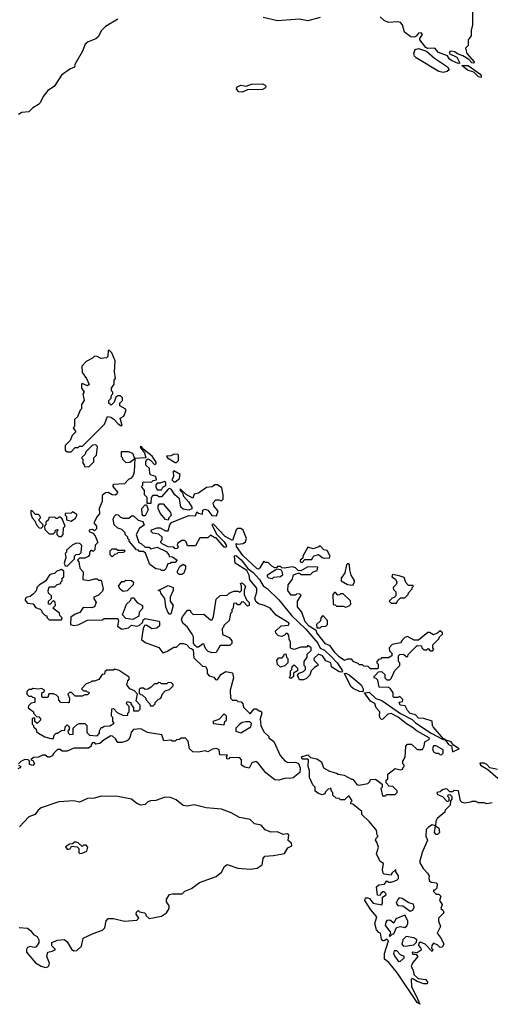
# Model space of a CAD drawing. Extents: x 2348354 to 2479840, y 460476 to 613653.
# Tile 208 of 256: x 2448888 to 2452331, y 544104 to 551313. Entities that reach past the tile are written whole.
import ezdxf

# ---------------------------------------------------------------- set-up
doc = ezdxf.new("R2010")
doc.units = 0

msp = doc.modelspace()

# ---------------------------------------------------------------- linework, layer by layer
at = {"layer": '0CON05XD'}
for points in [[(2452200, 551375), (2452200, 551275), (2452190, 551235), (2452190, 551195), (2452170, 551165), (2452170, 551125), (2452150, 551105), (2452160, 551065), (2452212.5, 551005), (2452210, 550995), (2452195, 550996.7), (2452172.7, 551022.7), (2452129.5, 551049.5), (2452095, 551060), (2452068.9, 551078.9), (2452046.2, 551083.8), (2452035, 551080), (2452030, 551065), (2452085, 551040), (2452106.7, 550995), (2452095, 550992.5), (2452052, 551012), (2452033.1, 551023.1), (2452017.5, 551047.5), (2451952, 551072), (2451924, 551104), (2451873.3, 551103.3), (2451860, 551110), (2451815.6, 551165), (2451814.3, 551175.7), (2451833.8, 551205), (2451826.1, 551216.1), (2451805, 551213.8), (2451787.9, 551192.1), (2451775, 551185.8), (2451748.3, 551188.3), (2451702.8, 551222.8), (2451688.6, 551275), (2451675, 551293.8), (2451655, 551297.5), (2451585, 551292.2), (2451555, 551306.7), (2451525, 551334.3)], [(2449605, 551317.5), (2449515, 551262.5), (2449487.5, 551235), (2449463, 551187), (2449445, 551172.5), (2449389.3, 551150.7), (2449367.5, 551135), (2449346.7, 551083.3), (2449292.5, 550985), (2449290, 550965), (2449255, 550951.9), (2449194.1, 550905.9), (2449141.2, 550825), (2449094.2, 550795.8), (2449059.5, 550750.5), (2449038.8, 550705), (2449026.8, 550693.2), (2448985, 550666.7), (2448955, 550637.5), (2448905, 550633.3), (2448880, 550620)], [(2451085, 551329.1), (2450995, 551305.5), (2450935, 551316.4), (2450775, 551304.5), (2450668.6, 551328.6)], [(2451985, 550925.8), (2451955, 550934.3), (2451788.8, 551035), (2451776.8, 551046.8), (2451770.8, 551065), (2451782, 551095), (2451805, 551102.5), (2451865, 551083.3), (2451921.8, 551031.8), (2452018.7, 550968.7), (2452028.8, 550945), (2452015, 550934), (2451985, 550925.8)], [(2452265, 550890), (2452245, 550894.4), (2452209.5, 550929.5), (2452165, 550944.5), (2452123.3, 550976.7), (2452168.3, 550978.3), (2452255, 550916.9), (2452264.2, 550905), (2452265, 550890)], [(2450515, 550782.7), (2450491.2, 550785), (2450474.2, 550805), (2450478.8, 550821.2), (2450505, 550833.1), (2450545, 550826.9), (2450585, 550841.4), (2450664.3, 550844.3), (2450683.8, 550835), (2450689.2, 550825), (2450686.2, 550813.8), (2450665, 550801.5), (2450555, 550798.6), (2450515, 550782.7)], [(2449265, 548150), (2449295, 548180), (2449315, 548180), (2449325, 548190), (2449348.3, 548191.7), (2449509.3, 548350.7), (2449531.7, 548408.3), (2449555, 548402.5), (2449578, 548388), (2449605, 548356.7), (2449625, 548342.5), (2449637.5, 548342.5), (2449622.5, 548395), (2449648.8, 548411.2), (2449667.5, 548455), (2449660, 548465), (2449620, 548485), (2449620, 548505), (2449640, 548525), (2449640, 548545), (2449625, 548560), (2449605, 548560), (2449591.7, 548548.3), (2449578.3, 548511.7), (2449558.3, 548491.7), (2449540, 548505), (2449540, 548525), (2449558.3, 548541.7), (2449560, 548565), (2449570, 548575), (2449570, 548585), (2449560, 548595), (2449560, 548615), (2449580, 548645), (2449580, 548675), (2449590, 548685), (2449582.5, 548735), (2449586.7, 548815), (2449562.5, 548875), (2449545, 548890), (2449535, 548890), (2449532.5, 548847.5), (2449522.5, 548837.5), (2449485, 548832.5), (2449455, 548847.5), (2449435, 548850), (2449420, 548835), (2449375, 548810), (2449342.5, 548777.5), (2449345, 548730), (2449376.1, 548686.1), (2449397.5, 548642.5), (2449385, 548632.5), (2449345, 548650), (2449340, 548645), (2449340, 548615), (2449360, 548585), (2449350, 548575), (2449360, 548525), (2449340, 548495), (2449340, 548465), (2449330, 548455), (2449310, 548405), (2449290, 548385), (2449290, 548335), (2449280, 548325), (2449300, 548295), (2449271.7, 548268.3), (2449258.3, 548231.7), (2449220, 548195), (2449221.7, 548161.7), (2449235, 548150), (2449265, 548150)], [(2451488.3, 546511.7), (2451511.7, 546538.3), (2451535, 546540), (2451558.3, 546518.3), (2451560, 546495), (2451575, 546480), (2451595, 546480), (2451605, 546490), (2451631.7, 546548.3), (2451670, 546585), (2451670, 546605), (2451660, 546615), (2451660, 546655), (2451670, 546665), (2451695, 546667.5), (2451715, 546650), (2451728.3, 546651.7), (2451730, 546665), (2451795, 546730), (2451828.3, 546728.3), (2451830, 546715), (2451845, 546700), (2451865, 546700), (2451875, 546710), (2451891.7, 546691.7), (2451908.3, 546691.7), (2451917.5, 546705), (2451910, 546715), (2451910, 546735), (2451955, 546780), (2451960, 546795), (2451980, 546815), (2451980, 546825), (2451965, 546837.5), (2451947, 546823), (2451915, 546810), (2451887, 546827), (2451873, 546827), (2451805, 546770), (2451775, 546770), (2451725, 546797.5), (2451705, 546790), (2451685, 546770), (2451675, 546750), (2451611.7, 546738.3), (2451590, 546715), (2451593, 546693), (2451610, 546675), (2451610, 546655), (2451585, 546640), (2451535, 546640), (2451528.3, 546631.7), (2451511.7, 546628.3), (2451500, 546615), (2451500, 546605), (2451510, 546595), (2451510, 546565), (2451505, 546560), (2451455, 546560), (2451438.3, 546578.3), (2451405, 546580), (2451395, 546590), (2451375, 546590), (2451365, 546600), (2451331.7, 546611.7), (2451315, 546630), (2451285, 546630), (2451265, 546622.5), (2451225, 546647.5), (2451195, 546677.5), (2451158.3, 546728.3), (2451125, 546743.3), (2451062.5, 546825), (2451058.3, 546838.3), (2451005, 546873.3), (2450976.2, 546905), (2450952.5, 546975), (2450920, 547015), (2450920, 547055), (2450948.3, 547098.3), (2450935, 547110), (2450913, 547107), (2450905, 547100), (2450875, 547100), (2450850, 547135), (2450852.5, 547175), (2450883, 547217), (2450891.7, 547248.3), (2450925, 547260), (2450935, 547260), (2450945, 547250), (2451015, 547250), (2451035, 547270), (2451065, 547280), (2451070, 547305), (2450995, 547307.5), (2450945, 547277.5), (2450925, 547280), (2450905, 547300), (2450885, 547307.5), (2450825, 547297.5), (2450805, 547300), (2450795, 547310), (2450775, 547310), (2450768.3, 547301.7), (2450755, 547300), (2450731.7, 547311.7), (2450705, 547340), (2450685, 547340), (2450675, 547347.5), (2450645, 547300), (2450635, 547290), (2450625, 547292.5), (2450520.3, 547390.3), (2450473.3, 547455), (2450472.5, 547477.5), (2450483, 547473), (2450522.5, 547477.5), (2450538.8, 547491.2), (2450546.4, 547513.6), (2450522.5, 547575), (2450507, 547587), (2450485, 547587.5), (2450471.7, 547578.3), (2450445, 547500), (2450390.5, 547530.5), (2450305, 547620), (2450292.5, 547617.5), (2450327, 547547), (2450385, 547490), (2450397.5, 547465), (2450400, 547455), (2450395, 547450), (2450385, 547450), (2450325, 547520), (2450315, 547520), (2450285, 547540), (2450265, 547520), (2450205, 547520), (2450175, 547460), (2450115, 547460), (2450105, 547490), (2450095, 547500), (2450075, 547500), (2450041.7, 547478.3), (2450040, 547465), (2450050, 547455), (2450038.3, 547441.7), (2450025, 547440), (2450015, 547450), (2449975, 547452.5), (2449930, 547475), (2449920, 547485), (2449920, 547495), (2449930, 547505), (2449930, 547525), (2449907, 547547), (2449863, 547553), (2449850, 547565), (2449853, 547577), (2449895, 547593.3), (2449915, 547592.5), (2449955, 547570), (2449975, 547570), (2449987.5, 547615), (2449998.3, 547631.7), (2450125, 547682.5), (2450175, 547680), (2450185, 547710), (2450195, 547700), (2450225, 547692.5), (2450228.3, 547721.7), (2450241.7, 547728.3), (2450265, 547722.5), (2450293.9, 547683.9), (2450328.3, 547681.7), (2450340, 547715), (2450307.5, 547755), (2450302.5, 547775), (2450323, 547797), (2450345, 547797.5), (2450365, 547790), (2450377, 547803), (2450377.5, 547835), (2450366.7, 547885), (2450335, 547907.5), (2450315, 547907.5), (2450297, 547893), (2450255, 547887.5), (2450195, 547847.5), (2450165, 547840), (2450155, 547810), (2450107, 547837), (2450061.7, 547878.3), (2450062.5, 547865), (2450078.3, 547848.3), (2450087.5, 547825), (2450124.1, 547784.1), (2450147.5, 547745), (2450148.3, 547731.7), (2450125, 547722.5), (2450085, 547730), (2450067.5, 547745), (2450057.5, 547805), (2450024.1, 547834.1), (2449995.9, 547875.9), (2449985, 547880), (2449973.6, 547876.4), (2449925, 547820), (2449905, 547820), (2449895, 547830), (2449861.7, 547828.3), (2449850, 547815), (2449848.3, 547771.7), (2449821.7, 547771.7), (2449820, 547815), (2449800, 547835), (2449800, 547865), (2449780, 547895), (2449790, 547905), (2449790, 547925), (2449795, 547930), (2449851.7, 547928.3), (2449865, 547940), (2449890, 547945), (2449885, 547967.5), (2449849.3, 547979.3), (2449839.3, 547989.3), (2449837, 548027), (2449811.2, 548051.2), (2449810, 548075), (2449815, 548090), (2449825, 548097.5), (2449846.7, 548086.7), (2449875, 548057.5), (2449887.5, 548062.5), (2449887, 548073), (2449856.4, 548116.4), (2449790, 548170), (2449785, 548180), (2449775, 548190), (2449770, 548185), (2449773.3, 548175), (2449801.2, 548141.2), (2449810, 548105), (2449730, 548100), (2449726.7, 548003.3), (2449717.5, 547975), (2449703.3, 547956.7), (2449685, 547946.7), (2449654.2, 547915.8), (2449575, 547910), (2449570, 547905), (2449570, 547895), (2449603.3, 547855), (2449600, 547840), (2449588, 547832), (2449565, 547834), (2449535, 547852.5), (2449515, 547850), (2449491.7, 547828.3), (2449492.5, 547785), (2449468.8, 547735), (2449472.5, 547695), (2449455, 547676.7), (2449430.7, 547629.3), (2449450, 547605), (2449450, 547585), (2449435, 547570), (2449421.7, 547581.7), (2449397.5, 547575), (2449397.5, 547565), (2449423, 547553), (2449440, 547535), (2449460, 547485), (2449440, 547465), (2449438.3, 547431.7), (2449425, 547420), (2449411.7, 547428.3), (2449400, 547415), (2449400, 547395), (2449388.3, 547381.7), (2449365, 547370), (2449325, 547370), (2449310, 547355), (2449320, 547345), (2449328.3, 547298.3), (2449351.7, 547271.7), (2449350, 547215), (2449395, 547207.5), (2449435, 547220), (2449455, 547220), (2449465, 547210), (2449485, 547210), (2449500, 547145), (2449495, 547130), (2449465, 547100), (2449430, 547085), (2449430, 547075), (2449447.5, 547045), (2449436.4, 547013.6), (2449413, 547007), (2449351.7, 547008.3), (2449328.3, 546971.7), (2449295, 546960), (2449261.7, 546938.3), (2449260, 546885), (2449285, 546877.5), (2449315, 546882.5), (2449383, 546917), (2449495, 546920), (2449505, 546930), (2449605, 546930), (2449611.7, 546911.7), (2449603, 546873), (2449635, 546850), (2449685, 546860), (2449705, 546880), (2449745, 546872.5), (2449761.7, 546878.3), (2449788.3, 546901.7), (2449791.7, 546918.3), (2449805, 546930), (2449905, 546910), (2449910, 546905), (2449910, 546875), (2449891.7, 546858.3), (2449853.6, 546853.6), (2449815, 546880), (2449801.7, 546878.3), (2449792.5, 546855), (2449780, 546775), (2449805, 546752.5), (2449905, 546716.7), (2449935, 546677.5), (2449965, 546687.5), (2450015, 546720), (2450035, 546720), (2450063, 546747), (2450087, 546747), (2450108.3, 546738.3), (2450131.7, 546711.7), (2450145, 546710), (2450158.3, 546698.3), (2450161.7, 546641.7), (2450225, 546580), (2450248.3, 546578.3), (2450260, 546555), (2450260, 546525), (2450275, 546510), (2450308.3, 546498.3), (2450321.7, 546481.7), (2450335, 546480), (2450360, 546520), (2450395, 546540), (2450445, 546530), (2450452.5, 546495), (2450427.5, 546405), (2450430, 546345), (2450445, 546330), (2450475, 546330), (2450485, 546320), (2450508.3, 546318.3), (2450520, 546305), (2450525, 546280), (2450575, 546230), (2450603, 546267), (2450617, 546267), (2450645, 546250), (2450655, 546250), (2450660, 546235), (2450647.5, 546195), (2450652.5, 546145), (2450675, 546100), (2450710, 546065), (2450710, 546055), (2450748.3, 546028.3), (2450792.5, 545925), (2450827, 545887), (2450850, 545875), (2450905, 545877.5), (2450927, 545867), (2450940, 545835), (2450938.3, 545801.7), (2450888.9, 545761.1), (2450861.7, 545758.3), (2450835, 545759.2), (2450785, 545744.4), (2450755, 545746.5), (2450689.3, 545799.3), (2450635, 545867.5), (2450615, 545882.5), (2450587, 545873), (2450567, 545833), (2450535, 545840), (2450510, 545855), (2450510, 545895), (2450498.3, 545908.3), (2450425, 545910), (2450418.3, 545901.7), (2450405, 545900), (2450400, 545915), (2450408.3, 545928.3), (2450351.7, 545931.7), (2450347, 545967), (2450327, 545977), (2450298.3, 545971.7), (2450265, 545952.5), (2450245, 545960), (2450195, 545950), (2450155, 545953.3), (2450130, 545975), (2450121.7, 546031.7), (2450101.7, 546051.7), (2450068.3, 546051.7), (2450057, 546043), (2450035, 546040), (2450025, 546030), (2450005, 546030), (2449995, 546037.5), (2449943.6, 546033.6), (2449927, 546077), (2449823, 546093), (2449775, 546120), (2449720, 546115), (2449703, 546097), (2449697.5, 546065), (2449686.4, 546043.6), (2449675, 546033.3), (2449635, 546020), (2449605, 546020), (2449588.3, 546048.3), (2449568.3, 546068.3), (2449555, 546070), (2449505, 546040), (2449475, 546012.5), (2449445, 546010), (2449435, 546020), (2449421.7, 546018.3), (2449410, 546005), (2449410, 545995), (2449391.7, 545978.3), (2449285, 545980), (2449235, 545957.5), (2449198.3, 545958.3), (2449185, 545970), (2449165, 545970), (2449137, 545943), (2449125, 545922.5), (2449107, 545913), (2449095, 545912.5), (2449075, 545927.5), (2449055, 545927.5), (2449025, 545912.5), (2448988.3, 545911.7), (2448970, 545895), (2448985, 545890), (2448996.4, 545866.4), (2448985, 545853.3), (2448960.7, 545860.7), (2448960, 545885), (2448950, 545895), (2448925, 545897.5), (2448897, 545883), (2448880, 545865)], [(2449395, 548040), (2449430, 548075), (2449430, 548105), (2449450, 548125), (2449457.5, 548187.5), (2449445, 548200), (2449421.7, 548198.3), (2449371.7, 548148.3), (2449368.3, 548131.7), (2449340, 548105), (2449350, 548095), (2449350, 548065), (2449360, 548055), (2449361.7, 548041.7), (2449395, 548040)], [(2449665, 548070), (2449695, 548073.3), (2449730, 548100), (2449716.4, 548136.4), (2449685, 548150), (2449631.7, 548148.3), (2449630, 548115), (2449640, 548105), (2449640, 548095), (2449665, 548070)], [(2450035, 548070), (2450050, 548085), (2450050, 548125), (2450045, 548130), (2450018.3, 548131.7), (2449995, 548120), (2449961.7, 548118.3), (2449970, 548105), (2450025, 548070), (2450035, 548070)], [(2450025, 547930), (2450057.5, 547955), (2450062.5, 547982.5), (2450015, 548010), (2450010, 548005), (2450012.5, 547965), (2450000, 547945), (2450015, 547930), (2450025, 547930)], [(2449925, 547870), (2449935, 547890), (2449957.5, 547905), (2449956.7, 547925), (2449945, 547931.2), (2449915, 547920), (2449895, 547920), (2449883, 547907), (2449883, 547893), (2449895, 547870), (2449925, 547870)], [(2449805, 547680), (2449791.7, 547681.7), (2449783, 547693), (2449782.5, 547735), (2449805, 547760), (2449815, 547760), (2449827.5, 547725), (2449805, 547680)], [(2449975, 547650), (2449953.6, 547653.6), (2449915, 547700), (2449900, 547735), (2449900, 547755), (2449911.7, 547768.3), (2449938.3, 547768.3), (2449992.5, 547705), (2449997, 547683), (2449980, 547665), (2449975, 547650)], [(2449045, 547590), (2449058.3, 547601.7), (2449060, 547615), (2449030, 547645), (2449030, 547655), (2449040, 547665), (2449038.3, 547678.3), (2449025, 547690), (2449005, 547690), (2448978.3, 547718.3), (2448970, 547720), (2448970, 547695), (2448980, 547665), (2449000, 547645), (2449010, 547615), (2449031.7, 547591.7), (2449045, 547590)], [(2449265, 547642.5), (2449296.4, 547663.6), (2449307, 547683), (2449305, 547690), (2449275, 547710), (2449265, 547700), (2449221.7, 547698.3), (2449220, 547685), (2449230, 547675), (2449231.7, 547651.7), (2449265, 547642.5)], [(2449945, 547280), (2449925, 547280), (2449917.5, 547287.5), (2449885, 547293.3), (2449840, 547325), (2449808.3, 547408.3), (2449795, 547420), (2449765, 547420), (2449758.3, 547428.3), (2449741.7, 547431.7), (2449690, 547495), (2449690, 547505), (2449680, 547515), (2449680, 547525), (2449660, 547545), (2449660, 547555), (2449635, 547580), (2449605, 547590), (2449580, 547615), (2449572.5, 547655), (2449580, 547675), (2449595, 547690), (2449608.3, 547688.3), (2449625, 547670), (2449645, 547662.5), (2449687, 547663), (2449705, 547680), (2449721.7, 547681.7), (2449755, 547650), (2449788.3, 547638.3), (2449798.3, 547611.7), (2449765, 547590), (2449740, 547545), (2449760, 547485), (2449780, 547475), (2449805, 547450), (2449835, 547450), (2449845, 547440), (2449895, 547450), (2449958.8, 547418.8), (2449980, 547395), (2449981.7, 547381.7), (2450005, 547380), (2450040, 547355), (2450025, 547340), (2449995, 547340), (2449988.3, 547331.7), (2449971.7, 547328.3), (2449958.3, 547291.7), (2449945, 547280)], [(2449195, 547530), (2449207, 547543), (2449208.3, 547591.7), (2449220, 547605), (2449198.3, 547658.3), (2449185, 547670), (2449175, 547670), (2449165, 547660), (2449155, 547660), (2449145, 547670), (2449101.7, 547668.3), (2449098.3, 547651.7), (2449080, 547635), (2449080, 547615), (2449070, 547605), (2449071.7, 547581.7), (2449105, 547550), (2449135, 547550), (2449148.3, 547561.7), (2449150, 547575), (2449165, 547580), (2449170, 547575), (2449160, 547565), (2449160, 547545), (2449175, 547530), (2449195, 547530)], [(2449235, 547312.5), (2449290, 547365), (2449290, 547385), (2449301.7, 547398.3), (2449325, 547400), (2449338.3, 547411.7), (2449343, 547463), (2449328, 547478), (2449300.7, 547479.3), (2449273, 547467), (2449231.7, 547428.3), (2449230, 547415), (2449220, 547405), (2449226.2, 547375), (2449213.8, 547335), (2449220, 547315), (2449235, 547312.5)], [(2449565, 547380), (2449550, 547395), (2449550, 547425), (2449565, 547440), (2449595, 547440), (2449605, 547430), (2449655, 547430), (2449660, 547425), (2449647, 547413), (2449605, 547410), (2449598.3, 547401.7), (2449581.7, 547398.3), (2449565, 547380)], [(2450955, 547340), (2450975, 547360), (2451025, 547360), (2451031.7, 547378.3), (2451042.5, 547387.5), (2451075, 547397.5), (2451100, 547375), (2451115, 547370), (2451155, 547372.5), (2451160, 547385), (2451136.4, 547426.4), (2451112.5, 547432.5), (2451085, 547460), (2451077.5, 547452.5), (2451035, 547440), (2450995, 547450), (2450960, 547385), (2450958.3, 547371.7), (2450940, 547355), (2450940, 547345), (2450955, 547340)], [(2450075, 547250), (2450055, 547250), (2450043, 547263), (2450042.5, 547275), (2450060.7, 547309.3), (2450085, 547327.5), (2450100, 547315), (2450100, 547295), (2450088.3, 547261.7), (2450075, 547250)], [(2450965, 546480), (2450935, 546480), (2450920, 546515), (2450931.7, 546528.3), (2450965, 546540), (2450980, 546555), (2450980, 546575), (2450970, 546585), (2450970, 546615), (2450990, 546645), (2450991.7, 546668.3), (2451020, 546695), (2451020, 546715), (2450995, 546730), (2450985, 546720), (2450945, 546720), (2450895, 546702.5), (2450875, 546710), (2450870, 546715), (2450870, 546755), (2450858.3, 546778.3), (2450857, 546807), (2450848.3, 546818.3), (2450835, 546820), (2450830, 546810), (2450805, 546797.5), (2450781.7, 546801.7), (2450761.7, 546821.7), (2450760, 546835), (2450800, 546875), (2450855, 546880), (2450860, 546895), (2450763.9, 546953.9), (2450720, 547005), (2450680, 547025), (2450635, 547037.5), (2450615, 547052.5), (2450608.8, 547075), (2450622.5, 547125), (2450621.7, 547151.7), (2450571.7, 547211.7), (2450565.8, 547245.8), (2450549.3, 547279.3), (2450463.9, 547333.9), (2450460, 547385), (2450465, 547390), (2450475, 547387.5), (2450509.4, 547359.4), (2450557.5, 547295), (2450595.8, 547265.8), (2450641.2, 547215), (2450668.3, 547168.3), (2450699.3, 547149.3), (2450784.6, 547064.6), (2450878.8, 546948.8), (2450980.9, 546850.9), (2451067.9, 546747.9), (2451085, 546712.5), (2451116.9, 546696.9), (2451168.9, 546648.9), (2451210, 546605), (2451250, 546545), (2451243.3, 546536.7), (2451225, 546538.8), (2451177.7, 546567.7), (2451170, 546575), (2451163.8, 546605), (2451128.3, 546618.3), (2451102.5, 546655), (2451075, 546667.5), (2451040, 546635), (2451041.7, 546621.7), (2451070, 546595), (2451070, 546585), (2451045, 546570), (2451020, 546545), (2451010, 546515), (2450985, 546490), (2450965, 546480)], [(2451325, 547172.5), (2451337.5, 547195), (2451337, 547207), (2451312.5, 547245), (2451302.5, 547285), (2451301.7, 547321.7), (2451295, 547330), (2451285, 547330), (2451278.3, 547321.7), (2451267, 547263), (2451240, 547225), (2451240, 547205), (2451285, 547177.5), (2451325, 547172.5)], [(2449195, 546920), (2449200, 546935), (2449181.7, 546951.7), (2449178.3, 546968.3), (2449130, 547005), (2449150, 547025), (2449148.3, 547048.3), (2449135, 547060), (2449108.3, 547031.7), (2449100, 547035), (2449100, 547055), (2449120, 547075), (2449120, 547095), (2449100, 547115), (2449097.5, 547135), (2449105, 547160), (2449145, 547160), (2449161.7, 547178.3), (2449190, 547185), (2449190, 547195), (2449200, 547205), (2449200, 547225), (2449210, 547235), (2449210, 547275), (2449195, 547287.5), (2449160, 547275), (2449141.7, 547258.3), (2449108.8, 547251.2), (2449078, 547202), (2449033.9, 547176.1), (2449015, 547157.5), (2449008.3, 547131.7), (2448989.5, 547110.5), (2448965, 547090), (2448935, 547082.5), (2448926.7, 547065), (2448945, 547040), (2448987, 547037), (2449005, 547010), (2449038.3, 546998.3), (2449050, 546985), (2449050, 546975), (2449075, 546950), (2449085, 546950), (2449090, 546935), (2449105, 546920), (2449195, 546920)], [(2450735, 547220), (2450710, 547225), (2450700, 547235), (2450701.7, 547248.3), (2450768.3, 547291.7), (2450798.3, 547288.3), (2450809.3, 547269.3), (2450810, 547245), (2450797, 547233), (2450745, 547230), (2450735, 547220)], [(2451645, 547040), (2451651.7, 547058.3), (2451675, 547080), (2451705, 547080), (2451730, 547105), (2451733, 547117), (2451760, 547145), (2451760, 547155), (2451770, 547165), (2451765, 547170), (2451731.7, 547171.7), (2451712.5, 547192.5), (2451700, 547230), (2451665, 547242.5), (2451615, 547250), (2451610, 547235), (2451636.7, 547216.7), (2451647.5, 547195), (2451643, 547177), (2451620, 547155), (2451621.7, 547141.7), (2451640, 547125), (2451640, 547095), (2451628.3, 547081.7), (2451611.7, 547078.3), (2451590, 547055), (2451605, 547040), (2451645, 547040)], [(2449645, 547127.5), (2449623.6, 547143.6), (2449610, 547165), (2449635, 547200), (2449655, 547200), (2449665, 547210), (2449707, 547207), (2449720, 547195), (2449717.5, 547175), (2449675, 547132.5), (2449645, 547127.5)], [(2450295, 546677.5), (2450267.5, 546687.5), (2450250, 546705), (2450235, 546740), (2450225, 546740), (2450195, 546720), (2450185, 546720), (2450171.7, 546731.7), (2450160, 546745), (2450160, 546795), (2450150, 546815), (2450116.4, 546866.4), (2450082.5, 546895), (2450072.5, 546925), (2450078.3, 546941.7), (2450115, 546990), (2450135, 546990), (2450140, 546975), (2450158.3, 546958.3), (2450235, 546960), (2450285, 546920), (2450295, 546920), (2450306.4, 546943.6), (2450325, 547070), (2450355, 547097.5), (2450405, 547100), (2450420, 547115), (2450455, 547130), (2450485, 547130), (2450498.3, 547121.7), (2450510, 547135), (2450510, 547165), (2450502.5, 547185), (2450515, 547190), (2450540, 547165), (2450530, 547135), (2450530, 547105), (2450547.5, 547065), (2450566.7, 547045), (2450567, 547023), (2450555, 547020), (2450525, 547050), (2450511.7, 547048.3), (2450495, 547030), (2450485, 547030), (2450475, 547040), (2450451.7, 547038.3), (2450450, 547005), (2450440, 546995), (2450440, 546975), (2450430, 546965), (2450420, 546915), (2450381.7, 546878.3), (2450380, 546865), (2450370, 546855), (2450371.7, 546811.7), (2450419.3, 546789.3), (2450440, 546765), (2450440, 546745), (2450425, 546730), (2450355, 546730), (2450325, 546680), (2450295, 546677.5)], [(2449995, 546960), (2449985, 546960), (2449972.5, 546975), (2449957.5, 547015), (2449950, 547075), (2449920, 547115), (2449918.3, 547128.3), (2449900, 547135), (2449975, 547170), (2450010, 547155), (2450010, 547135), (2449990, 547085), (2449990, 547055), (2450010, 547025), (2449995, 546960)], [(2451275, 547012.5), (2451298.3, 547021.7), (2451310, 547035), (2451308.3, 547058.3), (2451255, 547110), (2451235, 547110), (2451228.3, 547101.7), (2451215, 547100), (2451198.3, 547118.3), (2451191.7, 547118.3), (2451180, 547105), (2451181.7, 547031.7), (2451195, 547030), (2451205, 547020), (2451255, 547020), (2451275, 547012.5)], [(2449715, 546922.5), (2449665, 546930), (2449640, 546955), (2449670, 547035), (2449698.3, 547061.7), (2449705, 547080), (2449725, 547080), (2449730, 547065), (2449747, 547047), (2449787.5, 547025), (2449787, 547003), (2449762.5, 546975), (2449760, 546945), (2449715, 546922.5)], [(2451085, 546860), (2451095, 546870), (2451127, 546873), (2451140, 546885), (2451140, 546915), (2451105, 546950), (2451090, 546935), (2451088.3, 546911.7), (2451060, 546885), (2451061.7, 546861.7), (2451085, 546860)], [(2450795, 546572.5), (2450773, 546593), (2450770, 546625), (2450785, 546640), (2450808.3, 546641.7), (2450820, 546655), (2450821.7, 546668.3), (2450835, 546670), (2450840, 546645), (2450850, 546635), (2450850, 546605), (2450827, 546583), (2450795, 546572.5)], [(2449135, 546050), (2449140, 546075), (2449155, 546090), (2449165, 546090), (2449195, 546110), (2449218.3, 546111.7), (2449220, 546135), (2449235, 546150), (2449250, 546135), (2449250, 546115), (2449240, 546105), (2449241.7, 546091.7), (2449255, 546080), (2449278.3, 546081.7), (2449280, 546125), (2449310, 546155), (2449325, 546160), (2449365, 546160), (2449380, 546145), (2449380, 546095), (2449400, 546075), (2449455, 546070), (2449471.7, 546088.3), (2449473, 546107), (2449485, 546130), (2449495, 546130), (2449505, 546140), (2449547, 546143), (2449578.3, 546161.7), (2449570, 546175), (2449570, 546205), (2449560, 546215), (2449561.7, 546268.3), (2449575, 546270), (2449601.7, 546241.7), (2449648.3, 546218.3), (2449678.3, 546221.7), (2449680, 546235), (2449690, 546245), (2449690, 546285), (2449670, 546305), (2449675, 546320), (2449700, 546315), (2449700, 546305), (2449720, 546275), (2449721.7, 546251.7), (2449758.3, 546251.7), (2449770, 546265), (2449770, 546295), (2449740, 546325), (2449750, 546375), (2449728.3, 546398.3), (2449693.6, 546413.6), (2449673, 546443), (2449678.3, 546471.7), (2449690, 546485), (2449688.3, 546498.3), (2449615, 546547.5), (2449585, 546557.5), (2449575, 546550), (2449525, 546550), (2449511.7, 546538.3), (2449508.3, 546521.7), (2449491.7, 546518.3), (2449467, 546483), (2449435, 546470), (2449415, 546470), (2449408.3, 546461.7), (2449375, 546450), (2449340, 546415), (2449355, 546400), (2449375, 546400), (2449381.7, 546391.7), (2449395, 546390), (2449400, 546385), (2449385, 546370), (2449365, 546370), (2449345, 546360), (2449295, 546360), (2449268.3, 546388.3), (2449251.7, 546388.3), (2449240, 546375), (2449252.5, 546345), (2449250, 546315), (2449245, 546312.5), (2449190, 546315), (2449175, 546330), (2449171.7, 546351.7), (2449158.3, 546368.3), (2449135, 546377.5), (2449101.7, 546378.3), (2449095, 546350), (2449055, 546350), (2449050, 546355), (2449050, 546385), (2449068.3, 546391.7), (2449070, 546405), (2449047, 546417), (2449025, 546412.5), (2448985, 546417.5), (2448975, 546410), (2448955, 546410), (2448940, 546395), (2448940, 546375), (2448955, 546360), (2448975, 546360), (2448981.7, 546351.7), (2448998.3, 546348.3), (2449000, 546315), (2448971.7, 546308.3), (2448951.7, 546288.3), (2448950, 546275), (2448990, 546245), (2448990, 546235), (2449011.7, 546211.7), (2449028.3, 546208.3), (2449040, 546195), (2449040, 546185), (2449015, 546160), (2449000, 546175), (2448998.3, 546198.3), (2448985, 546200), (2448980, 546195), (2448980, 546155), (2448990, 546145), (2448990, 546135), (2449008.3, 546118.3), (2449011.7, 546101.7), (2449025, 546090), (2449073, 546063), (2449115, 546050), (2449135, 546050)], [(2450875, 546490), (2450862.5, 546495), (2450870, 546515), (2450870, 546545), (2450880, 546555), (2450881.7, 546578.3), (2450895, 546590), (2450920, 546565), (2450920, 546545), (2450891.7, 546528.3), (2450890, 546505), (2450875, 546490)], [(2451395, 546392.5), (2451374.1, 546394.1), (2451326.4, 546416.4), (2451310.5, 546430.5), (2451263, 546527), (2451275, 546528), (2451297.2, 546517.2), (2451385, 546444.2), (2451400.8, 546415), (2451401.7, 546398.3), (2451395, 546392.5)], [(2449865, 546290), (2449880, 546305), (2449880, 546315), (2449900, 546335), (2449920, 546345), (2449931.7, 546378.3), (2449951.7, 546398.3), (2449985, 546410), (2450010, 546435), (2450010, 546445), (2449998.3, 546458.3), (2449975, 546460), (2449965, 546450), (2449925, 546450), (2449918.3, 546458.3), (2449905, 546460), (2449895, 546450), (2449875, 546450), (2449850, 546425), (2449825, 546412.5), (2449805, 546410), (2449795, 546420), (2449775, 546420), (2449761.7, 546408.3), (2449761.7, 546381.7), (2449771.7, 546371.7), (2449785, 546370), (2449810, 546345), (2449810, 546335), (2449840, 546305), (2449845, 546290), (2449865, 546290)], [(2452345, 545580), (2452305, 545572.5), (2452285, 545580), (2452245, 545580), (2452225, 545590), (2452195, 545590), (2452187, 545583), (2452145, 545576.7), (2452125, 545582.5), (2452112.5, 545595), (2452098.3, 545668.3), (2452065, 545670), (2452055, 545660), (2452035, 545660), (2452015, 545680), (2452005, 545682.5), (2451980, 545675), (2451965, 545660), (2451940, 545655), (2451945, 545640), (2451980, 545625), (2452015, 545590), (2452030, 545595), (2452030, 545615), (2452020, 545625), (2452021.7, 545638.3), (2452035, 545640), (2452050, 545625), (2452050, 545605), (2452040, 545595), (2452037, 545563), (2452000, 545525), (2451998.3, 545511.7), (2451942.5, 545465), (2451932.5, 545445), (2451930, 545410), (2451953.8, 545393.8), (2451958.3, 545361.7), (2451945, 545346.7), (2451935, 545346.7), (2451922.5, 545362.5), (2451930, 545410), (2451905, 545417.5), (2451877.7, 545402.3), (2451862.5, 545385), (2451860, 545335), (2451872.5, 545305), (2451832.5, 545215), (2451812.5, 545145), (2451839.5, 545099.5), (2451872.5, 545065), (2451882.5, 545045), (2451880, 545025), (2451887, 545007), (2451897.5, 544997.5), (2451935, 544992.5), (2451942.5, 544985), (2451940, 544955), (2451925, 544940), (2451915, 544940), (2451915, 544930), (2451935, 544910), (2451955, 544910), (2451970, 544895), (2451960, 544865), (2451977.5, 544835), (2451970, 544805), (2451985, 544790), (2451990, 544775), (2451952.5, 544735), (2451952.5, 544715), (2451967.5, 544675), (2451942.5, 544625), (2451972.5, 544585), (2451990, 544545), (2451978.3, 544521.7), (2451965, 544520), (2451947, 544537), (2451915, 544552.5), (2451902.5, 544535), (2451900, 544515), (2451910, 544505), (2451905, 544490), (2451855, 544543.3), (2451820.7, 544559.3), (2451807.5, 544552.5), (2451806.7, 544535), (2451822.5, 544515), (2451825, 544500), (2451795, 544480), (2451760, 544485), (2451761.7, 544471.7), (2451785, 544470), (2451800, 544455), (2451766.4, 544413.6), (2451752.5, 544385), (2451770, 544345), (2451771.7, 544321.7), (2451803, 544293), (2451860, 544285), (2451872.5, 544265), (2451870, 544255), (2451845, 544253.3), (2451795, 544270), (2451765, 544290), (2451751.7, 544288.3), (2451754, 544234), (2451798.8, 544145), (2451815.9, 544104.1), (2451795, 544116.7), (2451651.3, 544331.3), (2451589.5, 544409.5), (2451557.5, 544435), (2451556.2, 544475), (2451585, 544570), (2451575, 544580), (2451555, 544570), (2451545, 544570), (2451535, 544580), (2451527.5, 544625), (2451515, 544630), (2451499.3, 544649.3), (2451486.7, 544695), (2451500, 544745), (2451455.9, 544795.9), (2451412.5, 544865), (2451417.5, 544882.5), (2451435, 544883.3), (2451447.7, 544877.7), (2451474.5, 544844.5), (2451537.5, 544832.5), (2451543, 544847), (2451542.5, 544887.5), (2451570, 544905), (2451567.5, 544915), (2451555, 544927.5), (2451545, 544927.5), (2451530, 544915), (2451525, 544900), (2451505, 544902.5), (2451497.5, 544965), (2451515, 544980), (2451557, 544983), (2451575, 545007.5), (2451588.3, 544998.3), (2451605, 544997.5), (2451647, 545013), (2451658.8, 545025), (2451660, 545045), (2451640, 545075), (2451640, 545090), (2451610, 545065), (2451605, 545050), (2451555, 545057.5), (2451547.5, 545065), (2451541.2, 545088.8), (2451550, 545135), (2451525, 545150), (2451497.5, 545205), (2451512.5, 545255), (2451501.7, 545291.7), (2451490, 545305), (2451495, 545320), (2451510, 545335), (2451503, 545343), (2451498.3, 545378.3), (2451445, 545442.5), (2451390, 545495), (2451390, 545515), (2451325, 545570), (2451311.7, 545571.7), (2451310, 545585), (2451320, 545595), (2451298.3, 545628.3), (2451291.7, 545628.3), (2451265, 545600), (2451235, 545600), (2451225, 545610), (2451203, 545613), (2451180, 545635), (2451180, 545655), (2451170, 545665), (2451165, 545690), (2451158.3, 545681.7), (2451145, 545680), (2451125, 545660), (2451120, 545645), (2451101.7, 545638.3), (2451075, 545647.5), (2451050, 545665), (2451050, 545695), (2451031.7, 545711.7), (2451007.5, 545765), (2451007.5, 545815), (2450997.5, 545845), (2451000, 545895), (2450995, 545900), (2450955, 545900), (2450950, 545915), (2450995, 545930), (2451015, 545910), (2451061.7, 545901.7), (2451095, 545880), (2451110, 545835), (2451155, 545810), (2451205, 545797.5), (2451218.3, 545788.3), (2451261.7, 545781.7), (2451315, 545752.5), (2451325, 545752.5), (2451353.6, 545713.6), (2451368.3, 545708.3), (2451435, 545720), (2451450, 545735), (2451455, 545750), (2451491.7, 545751.7), (2451540, 545715), (2451540, 545695), (2451530, 545685), (2451541.7, 545631.7), (2451565, 545630), (2451575, 545640), (2451635, 545640), (2451650, 545655), (2451648.3, 545668.3), (2451618.3, 545698.3), (2451591.7, 545701.7), (2451570, 545725), (2451570, 545745), (2451580, 545755), (2451581.7, 545788.3), (2451635, 545830), (2451675, 545820), (2451690, 545825), (2451690, 545835), (2451700, 545845), (2451700, 545855), (2451690, 545865), (2451690, 545885), (2451707, 545913), (2451712.5, 545995), (2451725, 546010), (2451755, 546010), (2451795, 545970), (2451835, 545970), (2451847, 545993), (2451852.5, 546025), (2451886.7, 546045), (2451882.5, 546055), (2451795, 546103.3), (2451761.7, 546131.7), (2451717.7, 546157.7), (2451656.9, 546206.9), (2451605, 546233.3), (2451581.7, 546228.3), (2451545, 546192.5), (2451535, 546190), (2451525, 546200), (2451520, 546215), (2451522.5, 546245), (2451495.8, 546275.8), (2451485, 546307.5), (2451454.1, 546324.1), (2451410, 546385), (2451445, 546388.6), (2451494.3, 546344.3), (2451538.2, 546328.2), (2451674.4, 546234.4), (2451759.4, 546189.4), (2451784.4, 546164.4), (2451899.1, 546089.1), (2451980, 546045), (2451995, 546040), (2452000, 546045), (2451988.3, 546048.3), (2451913.3, 546135), (2451907.5, 546145), (2451906.4, 546176.4), (2451845, 546197.5), (2451805, 546200), (2451783.6, 546223.6), (2451745, 546233.8), (2451724.2, 546254.2), (2451708.3, 546288.3), (2451672.5, 546295), (2451663, 546317), (2451688.3, 546321.7), (2451690, 546335), (2451668.3, 546358.3), (2451655, 546350), (2451625, 546350), (2451620, 546355), (2451620, 546385), (2451600, 546415), (2451585, 546422.5), (2451517, 546427), (2451507, 546477), (2451495, 546490), (2451480, 546495), (2451480, 546505), (2451488.3, 546511.7)], [(2450385, 546150), (2450390, 546175), (2450400, 546185), (2450400, 546215), (2450385, 546230), (2450345, 546190), (2450300, 546175), (2450305, 546160), (2450385, 546150)], [(2450505, 546092.5), (2450580, 546135), (2450585, 546160), (2450571.7, 546171.7), (2450545, 546172.5), (2450515, 546166.7), (2450495, 546152.5), (2450470, 546125), (2450470, 546105), (2450505, 546092.5)], [(2452055, 545953.3), (2452102.5, 545975), (2452061.2, 546001.2), (2452045, 546026.7), (2452000, 546040), (2452025, 546007.5), (2452047, 545997), (2452055, 545953.3)], [(2451965, 545930), (2451975, 545932.5), (2451987, 545943), (2451986.4, 545966.4), (2451935, 545996), (2451914, 545996), (2451908, 545975), (2451915, 545952.5), (2451933, 545943), (2451951.7, 545941.7), (2451965, 545930)], [(2448880, 545855), (2448897.5, 545845), (2448890, 545835), (2448875, 545827.5)], [(2452383.6, 545823.6), (2452326.4, 545836.4), (2452305, 545860), (2452285, 545870), (2452255, 545870), (2452260, 545855), (2452312.7, 545822.7), (2452385, 545758.8)], [(2448885, 544667.5), (2448945, 544662.5), (2448967.5, 544645), (2448990, 544615), (2449015, 544600), (2449027.5, 544575), (2449027.5, 544555), (2449007, 544523), (2448995, 544520), (2448965, 544527.5), (2448945, 544520), (2448937.5, 544505), (2448937.5, 544485), (2449005, 544406.7), (2449045, 544383.8), (2449076, 544374), (2449095, 544377.5), (2449102.5, 544385), (2449106.7, 544405), (2449087.5, 544455), (2449093, 544487), (2449125, 544492.5), (2449150, 544505), (2449123, 544533), (2449123.6, 544556.4), (2449165, 544572.5), (2449215, 544577.5), (2449235, 544562.5), (2449268.3, 544508.3), (2449285, 544496.7), (2449305, 544498), (2449341.2, 544528.8), (2449352, 544588), (2449425, 544623.3), (2449495, 544647.5), (2449510, 544665), (2449520, 544715), (2449535, 544732.5), (2449575, 544732.5), (2449655, 544712.5), (2449745, 544720), (2449760, 544735), (2449740, 544765), (2449741.7, 544778.3), (2449755, 544790), (2449765, 544780), (2449800, 544775), (2449810, 544765), (2449810, 544755), (2449835, 544732.5), (2449925, 544750), (2449962.5, 544775), (2449982.5, 544805), (2449982.5, 544825), (2449963.3, 544855), (2449962.5, 544875), (2449985, 544907.5), (2450006.4, 544913.6), (2450077, 544913), (2450095, 544932.5), (2450145, 544952.5), (2450203, 544997), (2450325, 545040), (2450365, 545072.5), (2450387, 545113), (2450405, 545127.5), (2450485, 545100), (2450575, 545093.3), (2450625, 545102), (2450661.2, 545125), (2450668.3, 545171.7), (2450681.7, 545188.3), (2450745, 545192.5), (2450825, 545207.5), (2450850.7, 545249.3), (2450880, 545265), (2450877.5, 545285), (2450853, 545303), (2450857.5, 545345), (2450845, 545352.5), (2450815, 545347.5), (2450775, 545366.7), (2450725, 545363.3), (2450682.7, 545382.7), (2450655, 545416.2), (2450605, 545426.2), (2450575, 545456), (2450495, 545472), (2450435, 545505.8), (2450365, 545532), (2450253, 545543), (2450165, 545563.8), (2450114.1, 545555.9), (2450085, 545558.6), (2450032.1, 545602.1), (2449985, 545620), (2449945, 545617.1), (2449885, 545595.6), (2449845, 545593.8), (2449825, 545586.7), (2449805, 545567.5), (2449775, 545563.3), (2449745, 545573.3), (2449705, 545606), (2449605, 545626.7), (2449485, 545627.5), (2449435, 545613.8), (2449385, 545610), (2449325, 545583.8), (2449284.2, 545594.2), (2449175, 545586.9), (2449045, 545542), (2449023.3, 545525), (2449002.5, 545495), (2448954.3, 545475.7), (2448886.8, 545403.2)], [(2449328.3, 545208.3), (2449345, 545210), (2449380, 545225), (2449387.5, 545255), (2449375, 545270), (2449355, 545270), (2449345, 545260), (2449317, 545287), (2449295, 545292.5), (2449275, 545280), (2449253, 545277), (2449223, 545257), (2449235, 545240), (2449245, 545240), (2449256.4, 545243.6), (2449268.3, 545261.7), (2449307.5, 545257.5), (2449320, 545245), (2449320, 545215), (2449328.3, 545208.3)], [(2451745, 544786.7), (2451765, 544792.5), (2451773.8, 544815), (2451768.3, 544838.3), (2451735, 544846.7), (2451685, 544878.8), (2451665, 544882.5), (2451655, 544872.5), (2451643.3, 544845), (2451655, 544827.5), (2451690, 544825), (2451745, 544786.7)], [(2451595, 544600), (2451612.5, 544617.5), (2451625, 544620), (2451645, 544667.5), (2451675, 544674), (2451705, 544666.7), (2451720.7, 544679.3), (2451727.5, 544695), (2451726.7, 544715), (2451705, 544757.5), (2451640, 544730), (2451625, 544697.5), (2451595, 544721.2), (2451575, 544716.7), (2451566.2, 544705), (2451560.7, 544680.7), (2451597.5, 544635), (2451600, 544625), (2451590, 544605), (2451595, 544600)], [(2451695, 544530), (2451725, 544532.5), (2451770.7, 544539.3), (2451790.7, 544559.3), (2451793.3, 544575), (2451771.7, 544591.7), (2451715, 544600), (2451690, 544575), (2451682.5, 544545), (2451695, 544530)], [(2451665, 544417.5), (2451675, 544420), (2451700, 544445), (2451700, 544455), (2451675, 544467.5), (2451645.9, 544495.9), (2451627.5, 544495), (2451622.5, 544475), (2451631.2, 544455), (2451655, 544423.8), (2451665, 544417.5)]]:
    msp.add_lwpolyline(points, dxfattribs=at)

doc.saveas('drawing.dxf')
